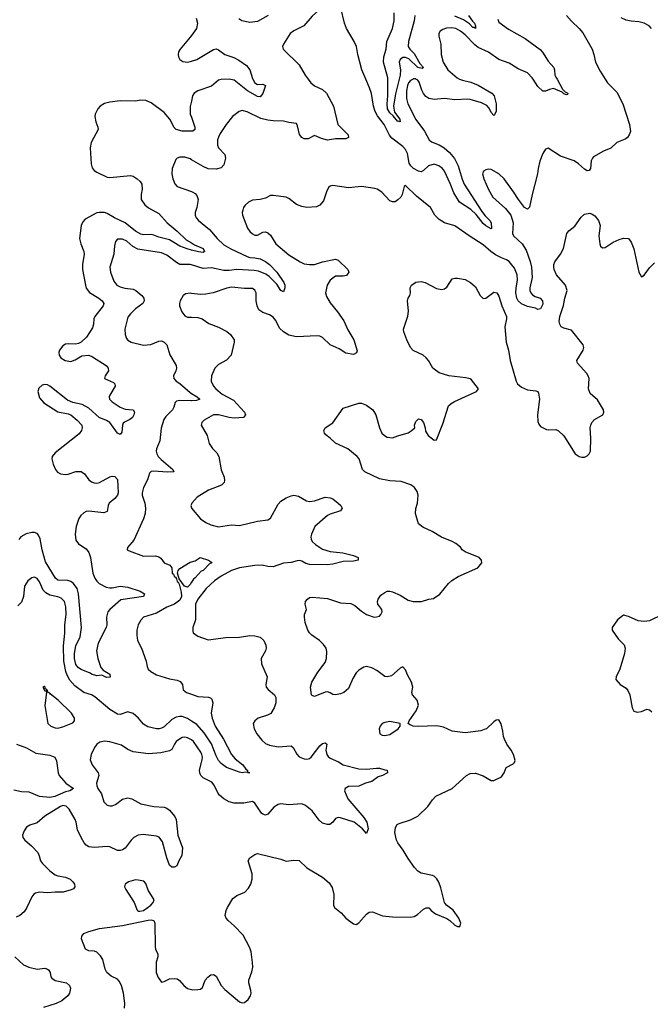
# Model space of a CAD drawing. Header units: inches. Extents: x 2134017 to 2292458, y 756222 to 916513.
# Tile 87 of 256: x 2168676 to 2173537, y 832864 to 840458. Entities that reach past the tile are written whole.
import ezdxf

# ---------------------------------------------------------------- set-up
doc = ezdxf.new("R2010")
doc.units = ezdxf.units.IN
doc.header["$MEASUREMENT"] = 0
for name, color, linetype in [('C1863', 7, 'Continuous'), ('C1864', 7, 'Continuous'), ('C1873', 7, 'Continuous'), ('C1874', 7, 'Continuous')]:
    doc.layers.add(name, color=color, linetype=linetype)

msp = doc.modelspace()

# ---------------------------------------------------------------- linework, layer by layer
at = {"layer": 'C1863', "color": 5}
for points, elevation in [([(2170000, 839598.9), (2169930, 839598.4), (2169883, 839610), (2169866.8, 839626.9), (2169834.1, 839690), (2169790, 839743.2), (2169690, 839817.3), (2169650, 839835.1), (2169610, 839836.4), (2169570, 839829.7), (2169450, 839832.3), (2169370, 839822.4), (2169330, 839811.8), (2169296, 839790), (2169278.6, 839770), (2169259.2, 839730), (2169255.8, 839710), (2169262.8, 839670), (2169279.6, 839630), (2169280.2, 839610), (2169228.5, 839510), (2169220.5, 839470), (2169226.2, 839346.2), (2169235.2, 839315.2), (2169250, 839294.4), (2169270, 839280.9), (2169350, 839244.2), (2169370, 839240.9), (2169530, 839256), (2169550, 839250.3), (2169582.4, 839230), (2169604.9, 839210), (2169617.4, 839190), (2169620.2, 839150), (2169611.8, 839110), (2169612.2, 839070), (2169641.3, 839030), (2169670, 839005.7), (2169750, 838963.7), (2169813.2, 838890), (2169890, 838826.7), (2169960.1, 838760.1), (2170000, 838736.1)], 320), ([(2170000, 839830.6), (2169990, 839788), (2169991.3, 839730), (2170000, 839705.8)], 320), ([(2170000, 839377.7), (2169990, 839383.5), (2169950, 839398.3), (2169910, 839398.7), (2169890.3, 839389.7), (2169880.8, 839379.2), (2169852.9, 839310), (2169850.3, 839270), (2169857.4, 839230), (2169872.4, 839192.4), (2169890.2, 839170.2), (2170000, 839131.7)], 340), ([(2170000, 838680.9), (2169966.3, 838690), (2169910, 838711.2), (2169830, 838759.5), (2169750, 838779.7), (2169710, 838795.8), (2169690, 838799.9), (2169630, 838797.6), (2169610, 838802.7), (2169567.9, 838827.9), (2169490, 838889.9), (2169406.2, 838930), (2169350, 838963.7), (2169330, 838969.9), (2169290, 838971.9), (2169270, 838967.1), (2169181.1, 838918.9), (2169162.3, 838897.7), (2169149.4, 838870), (2169137.4, 838770), (2169146.8, 838730), (2169171, 838670), (2169172.8, 838650), (2169160.2, 838570), (2169159.7, 838530), (2169183.2, 838410), (2169190, 838386.4), (2169214.8, 838354.8), (2169287.6, 838310), (2169313.1, 838290), (2169326, 838270), (2169321.1, 838250), (2169256.5, 838170), (2169248, 838150), (2169245.8, 838110), (2169238.5, 838081.5), (2169190.2, 838009.8), (2169150, 837971.5), (2169130, 837960.5), (2169105.7, 837954.3), (2169050, 837958.3), (2169030, 837954.3), (2169010, 837943.6), (2168983.1, 837910), (2168977.6, 837890), (2168979.5, 837870), (2168993.4, 837850), (2169027.3, 837830), (2169070, 837822.6), (2169104.4, 837835.6), (2169155.6, 837864.4), (2169210, 837870.4), (2169238, 837858), (2169343, 837790), (2169359.1, 837770), (2169360.5, 837750), (2169334, 837710), (2169330.8, 837690), (2169398.6, 837658.5), (2169410.5, 837650), (2169412.5, 837632.5), (2169370, 837561.2), (2169366, 837550), (2169368.9, 837530), (2169388.4, 837510), (2169450.6, 837470), (2169490, 837454.3), (2169550.8, 837450), (2169560.5, 837430), (2169556.3, 837410), (2169546, 837390), (2169526.4, 837373.6), (2169485.4, 837354.6), (2169474.9, 837345.1), (2169468.4, 837330), (2169464.1, 837275.9), (2169450, 837259.5), (2169430, 837269.6), (2169370.6, 837350.6), (2169346.4, 837366.4), (2169290, 837390.7), (2169210, 837462.5), (2169158.9, 837490), (2169086.2, 837506.2), (2169044.3, 837524.3), (2168910, 837631.5), (2168890, 837641.7), (2168870, 837644.9), (2168850, 837637.9), (2168825, 837615), (2168816.3, 837590), (2168830, 837541.7), (2168862.7, 837502.7), (2168970, 837433.8), (2169050, 837417.8), (2169070, 837409.3), (2169118.5, 837370), (2169154.3, 837330), (2169158.3, 837310), (2169152.9, 837290), (2169134.9, 837265.1), (2168950, 837117.7), (2168926.7, 837090), (2168924.4, 837070), (2168933.8, 837030), (2168952.7, 836990), (2168968.6, 836968.6), (2168990, 836955.2), (2169030, 836950.2), (2169050, 836952.6), (2169110, 836972.6), (2169150, 836973.4), (2169175.8, 836955.8), (2169210, 836908.5), (2169230, 836893.7), (2169250, 836886.3), (2169270, 836884.4), (2169291.5, 836888.5), (2169370, 836932), (2169390, 836938.4), (2169410, 836935.5), (2169431.5, 836911.5), (2169434.3, 836810), (2169430.3, 836790), (2169410, 836764.2), (2169366, 836730), (2169357.6, 836710), (2169350, 836666), (2169324.4, 836655.6), (2169210, 836666.5), (2169190, 836664.7), (2169170, 836655), (2169146.5, 836633.5), (2169131, 836610), (2169110.8, 836550), (2169104.6, 836490), (2169110, 836443), (2169130, 836414.9), (2169190, 836376.5), (2169209.3, 836350), (2169221.3, 836310), (2169239, 836190), (2169256.3, 836150), (2169270, 836127.4), (2169288.8, 836108.8), (2169342.3, 836082.3), (2169370, 836075.6), (2169390, 836076.5), (2169450, 836088.9), (2169510, 836080.3), (2169606, 836050), (2169638.8, 836030), (2169636.8, 836023.2), (2169630.2, 836009.8), (2169457.2, 835982.8), (2169370.2, 835910), (2169356.2, 835890), (2169345.4, 835850), (2169346.9, 835790), (2169342.8, 835770), (2169281.6, 835650), (2169268, 835590), (2169278, 835530), (2169300.7, 835460.7), (2169320.5, 835440.5), (2169370, 835410.5), (2169373.5, 835386.5), (2169345.6, 835385.6), (2169310, 835404), (2169270, 835398), (2169230, 835409.4), (2169219.3, 835419.3), (2169150, 835445.7), (2169130, 835460.5), (2169110, 835486), (2169099.1, 835530), (2169099.9, 835570), (2169110, 835627.7), (2169142.4, 835697.6), (2169152.3, 835770), (2169128.8, 836030), (2169118.8, 836070), (2169092.2, 836110), (2169070, 836125.9), (2169046.4, 836133.6), (2168970, 836136.5), (2168951.3, 836151.3), (2168875.5, 836275.5), (2168849.3, 836370), (2168834.2, 836454.2), (2168821.5, 836481.5), (2168810, 836495.8), (2168790, 836503.1), (2168770, 836502.7), (2168727.6, 836492.4), (2168684.9, 836470), (2168670, 836449.5)], 320), ([(2170000, 838567.4), (2169990, 838570.6), (2169910, 838570.9), (2169884.2, 838584.2), (2169810, 838641), (2169770, 838659.8), (2169587.7, 838687.7), (2169547.8, 838707.8), (2169502.9, 838750), (2169470, 838764), (2169430, 838764.5), (2169413.7, 838746.3), (2169406.7, 838713.3), (2169402.8, 838650), (2169372.3, 838550), (2169376.5, 838510), (2169401.2, 838441.2), (2169426, 838410), (2169450, 838397.3), (2169486.9, 838386.9), (2169550, 838378.4), (2169570.4, 838370), (2169618.7, 838330), (2169633.7, 838310), (2169636.5, 838290), (2169625.3, 838270), (2169570, 838228.2), (2169530.2, 838189.8), (2169510, 838163.7), (2169486.7, 838070), (2169489, 838029), (2169499.3, 837999.3), (2169510, 837986.4), (2169536.3, 837970), (2169630, 837946.5), (2169687.1, 837952.9), (2169750, 837979.5), (2169770, 837980.4), (2169790, 837970.4), (2169810.3, 837950), (2169834.3, 837874.3), (2169883, 837790), (2169885.5, 837770), (2169880.5, 837750), (2169862, 837710), (2169864.9, 837690), (2169883, 837670), (2169910, 837651.8), (2169990, 837581.5), (2170000, 837575.7)], 340), ([(2170000, 838346.9), (2169990, 838348.3), (2169957.1, 838342.9), (2169936.4, 838330), (2169914, 838290), (2169907.9, 838270), (2169907.9, 838250), (2169925.1, 838205.1), (2169950, 838174.9), (2169970, 838163.7), (2170000, 838162.8)], 360), ([(2170000, 837517.6), (2169910, 837521), (2169885.2, 837514.8), (2169874.9, 837505.1), (2169865.2, 837470), (2169854, 837450), (2169803, 837397), (2169786.4, 837373.6), (2169767, 837307), (2169756.5, 837210), (2169731.6, 837148.4), (2169728.9, 837130), (2169732.7, 837110), (2169744.7, 837090), (2169766.8, 837066.8), (2169857.1, 836990), (2169864.7, 836970), (2169811.9, 836968.1), (2169710, 836976.5), (2169690, 836973.5), (2169678.2, 836961.8), (2169662.8, 836910), (2169631.3, 836850), (2169620.2, 836810), (2169621.5, 836790), (2169641, 836730), (2169646.3, 836690), (2169642.5, 836650), (2169631.6, 836608.4), (2169555.3, 836444.7), (2169506.8, 836386.8), (2169506, 836370), (2169520.4, 836360.4), (2169630, 836320.3), (2169722, 836322), (2169750, 836316.3), (2169764.9, 836304.9), (2169790.8, 836270), (2169834, 836250), (2169848.5, 836230), (2169850.8, 836190), (2169860.9, 836180.9), (2169870, 836162), (2169878.4, 836158.4), (2169886, 836146), (2169890, 836124.9), (2169899, 836119), (2169905.2, 836105.2), (2169922.2, 836042.2), (2169923.4, 836010), (2169910, 835981), (2169870, 835951.2), (2169810, 835928.2), (2169730, 835881), (2169630, 835849.5), (2169610, 835826), (2169590.4, 835790), (2169580.4, 835750), (2169580.5, 835710), (2169585.5, 835670), (2169614.4, 835610), (2169650.5, 835510), (2169659.1, 835470), (2169667.7, 835450), (2169686.8, 835430), (2169730, 835406.4), (2169830, 835374.9), (2169890, 835363.1), (2169913.1, 835353.1), (2169930.3, 835330), (2169935.3, 835290), (2169962.4, 835270), (2170000, 835256.2)], 340), ([(2170000, 836722), (2169995.5, 836710), (2170000, 836692)], 360), ([(2170000, 836118.7), (2169990, 836102.7), (2169970, 836082), (2169946.6, 836090), (2169905.2, 836145.2), (2169893.2, 836190), (2169897.2, 836210), (2169910, 836226), (2169990, 836273), (2170000, 836275.9)], 340), ([(2170000, 835049.1), (2169970, 835068.2), (2169930, 835083.4), (2169910, 835084.7), (2169881.3, 835078.7), (2169850, 835061), (2169790, 835005.3), (2169770, 834994), (2169750.8, 834990), (2169729.9, 834989.9), (2169665.1, 835005.1), (2169630, 835025.6), (2169591.7, 835070), (2169550, 835106.3), (2169510, 835119), (2169450, 835098.2), (2169430, 835102), (2169370, 835136.9), (2169256.6, 835236.6), (2169230, 835249.8), (2169170, 835267.8), (2169100.8, 835320.8), (2169063.9, 835363.9), (2169042.6, 835402.6), (2169031.5, 835431.5), (2169015.6, 835510), (2169013.9, 835630), (2169025.6, 835725.6), (2169023.1, 835790), (2169035.3, 835870), (2169031.4, 835930), (2169021.8, 835970), (2168995.9, 835995.8), (2168970, 836006.5), (2168910, 836018.5), (2168876.9, 836036.9), (2168858.4, 836058.4), (2168830, 836122), (2168810, 836147.3), (2168790, 836157.6), (2168770, 836154.5), (2168739.3, 836130), (2168714.4, 836090), (2168706, 836010), (2168690, 835964.5), (2168662, 835938)], 340), ([(2170000, 834903.1), (2169991.6, 834910), (2169970, 834919.8), (2169950, 834923.5), (2169930, 834920.8), (2169907, 834910), (2169883.6, 834890), (2169868.9, 834870), (2169850.3, 834830), (2169830, 834818), (2169764.6, 834804.6), (2169670, 834797.2), (2169550, 834811.8), (2169510, 834829.6), (2169461.7, 834861.7), (2169372.1, 834887.9), (2169330, 834892.6), (2169294.7, 834885.3), (2169270, 834869.4), (2169254, 834846), (2169226.5, 834790), (2169220.9, 834750), (2169235.3, 834710), (2169282.3, 834650), (2169285.2, 834630), (2169269.2, 834570), (2169270.2, 834550), (2169277.6, 834530), (2169307.2, 834487.2), (2169325.5, 834425.5), (2169350, 834400.2), (2169370, 834394.5), (2169390, 834396), (2169414.7, 834405.3), (2169470, 834445.8), (2169510, 834457.1), (2169540.5, 834450), (2169610, 834411.7), (2169710, 834388.7), (2169790, 834386), (2169810, 834378), (2169830, 834360.5), (2169873.3, 834313.3), (2169883, 834290), (2169894.4, 834170), (2169930.6, 834070), (2169927.1, 834012.9), (2169902.8, 833970), (2169887.9, 833932.1), (2169870, 833920.9), (2169850, 833920.9), (2169830, 833937.2), (2169810, 833994), (2169778.1, 834118.1), (2169752.6, 834152.6), (2169730, 834162), (2169627.2, 834172.8), (2169590, 834168.8), (2169556.5, 834150), (2169534.9, 834130), (2169490, 834069.6), (2169470, 834055.1), (2169450, 834049.6), (2169430, 834051.2), (2169370, 834079.7), (2169350, 834081.7), (2169250, 834072.5), (2169210, 834079.8), (2169190, 834092.2), (2169174.2, 834110), (2169149.8, 834150), (2169121.4, 834210), (2169111.9, 834270), (2169104.1, 834290), (2169057.8, 834370), (2169033.6, 834393.6), (2169010, 834397), (2168990, 834390.5), (2168870, 834315.4), (2168810, 834265.1), (2168754.4, 834245.6), (2168730, 834231.8), (2168710, 834201.2), (2168698.4, 834170), (2168701.6, 834150), (2168715.5, 834130), (2168766.8, 834086.8), (2168815.2, 834035.2), (2168827.1, 834010), (2168837.6, 833970), (2168851.5, 833950), (2168910, 833893.4), (2168950, 833864.1), (2168970, 833855), (2169030, 833845), (2169066.4, 833830), (2169087, 833810), (2169098, 833790), (2169100.4, 833770), (2169090, 833755.1), (2169073.8, 833746.2), (2169010.9, 833729.1), (2168950.2, 833729.8), (2168890, 833723.5), (2168830, 833729.6), (2168798, 833722), (2168785.9, 833714.2), (2168770, 833693.2), (2168730.2, 833609.8), (2168710, 833578.4), (2168677.1, 833550), (2168650, 833536.9)], 360), ([(2168652.7, 834870), (2168730, 834842), (2168801.9, 834801.9), (2168910, 834786.2), (2168948.2, 834770), (2168961.1, 834741.1), (2168972.4, 834650), (2168980.2, 834630), (2169031.3, 834570), (2169092.1, 834527.9), (2169062, 834510), (2169030, 834502.2), (2168948, 834468), (2168910, 834459.7), (2168827.9, 834467.9), (2168750, 834499.8), (2168690, 834502.5), (2168630, 834514.6)], 340), ([(2169485.1, 832834.9), (2169487.6, 832870), (2169477.6, 832950), (2169460.3, 833010), (2169443.4, 833043.4), (2169430, 833057.1), (2169381.8, 833081.8), (2169348.5, 833110), (2169335.1, 833135.1), (2169316.5, 833210), (2169298.8, 833238.8), (2169270, 833266.4), (2169254.1, 833274.1), (2169210, 833277), (2169184.9, 833290), (2169154, 833370), (2169154.8, 833390), (2169171.3, 833410), (2169210, 833426.6), (2169292.1, 833447.9), (2169470, 833471.8), (2169666.3, 833513.7), (2169690, 833516), (2169710, 833511.3), (2169717.2, 833490), (2169719.4, 833310), (2169722.9, 833290), (2169740.7, 833250), (2169741.1, 833230), (2169729, 833189), (2169727.8, 833110), (2169743, 833070), (2169770, 833036), (2169790, 833040.7), (2169830, 833059.7), (2169870, 833064), (2169890, 833060.5), (2169908.6, 833048.6), (2169942.4, 833010), (2169970, 832987.2), (2170000, 832978.8)], 380), ([(2168639.5, 833230), (2168704.9, 833170), (2168746.8, 833150), (2168810, 833135.8), (2168870, 833144), (2168890, 833135.3), (2168898.4, 833130), (2168910.2, 833110.2), (2168916.7, 833076.7), (2168925.1, 833065.1), (2168950, 833048.9), (2169037.3, 833030), (2169059.1, 833010), (2169068, 832990), (2169059.5, 832950), (2169046.7, 832930), (2169001.6, 832890), (2168957.3, 832870), (2168859, 832841)], 360)]:
    msp.add_lwpolyline(points, dxfattribs=dict(at, elevation=elevation))
for points, elevation in [([(2168870, 835315.3), (2168864.7, 835315.3), (2168854, 835310), (2168870, 835282), (2168879.6, 835279.6), (2168882, 835270), (2168870.4, 835170), (2168894, 835030), (2168916, 835010), (2168950, 834996.4), (2168970, 834994.9), (2169010, 835003.8), (2169085.6, 835034.4), (2169098, 835050), (2169099.5, 835070), (2169074.5, 835110), (2168973, 835210), (2168915.1, 835255.1), (2168910, 835264), (2168892.9, 835272.9), (2168890, 835286), (2168882, 835282), (2168886, 835290), (2168876.4, 835296.4)], 360), ([(2169570, 833823.1), (2169516, 833810), (2169490.7, 833790), (2169484.9, 833770), (2169493.4, 833750), (2169559.1, 833650), (2169580.7, 833590), (2169590, 833583), (2169602, 833582), (2169630, 833588.9), (2169686.3, 833630), (2169704.2, 833650), (2169713.3, 833670), (2169665.7, 833745.7), (2169650, 833797.2), (2169633.5, 833813.5), (2169590, 833821.7)], 380)]:
    msp.add_lwpolyline(points, close=True, dxfattribs=dict(at, elevation=elevation))
at = {"layer": 'C1864', "color": 5, "elevation": 320}
msp.add_lwpolyline([(2170000, 840335.5), (2169990, 840322), (2169912.9, 840230), (2169900.9, 840210), (2169897.4, 840190), (2169900.3, 840170), (2169910.4, 840150), (2169934.5, 840134.5), (2169970, 840129.5), (2170000, 840138.1)], dxfattribs=at)
at = {"layer": 'C1873', "color": 5}
for points, elevation in [([(2173188.4, 840000), (2173207.3, 839970), (2173279.5, 839899.5), (2173326.4, 839810), (2173378, 839650), (2173383.4, 839596.6), (2173374.4, 839570), (2173360.5, 839550), (2173343.6, 839536.4), (2173278.8, 839510), (2173232.4, 839467.6), (2173176.7, 839443.3), (2173100.2, 839399.8), (2173090.5, 839390), (2173081.6, 839370), (2173077.3, 839310), (2173066.4, 839293.6), (2173050, 839292.7), (2173030, 839304.5), (2172985, 839345), (2172949.8, 839369.8), (2172844.2, 839404.2), (2172750, 839467), (2172730, 839458), (2172710, 839426), (2172686.7, 839366.7), (2172672.7, 839310), (2172668, 839270), (2172625.5, 839110), (2172607.3, 839012.7), (2172590, 838997.2), (2172567, 839010), (2172520.7, 839070), (2172483.6, 839130), (2172411.2, 839230), (2172370, 839268), (2172310, 839302.4), (2172290, 839305.1), (2172270, 839300.9), (2172251, 839290), (2172244.4, 839270), (2172253.4, 839230), (2172290, 839148.4), (2172322.8, 839090), (2172421.3, 839001.3), (2172461.3, 838950), (2172480.2, 838890), (2172475.8, 838810), (2172484, 838790), (2172549.1, 838729.1), (2172580.4, 838680.4), (2172611.9, 838591.9), (2172621.9, 838550), (2172627.5, 838470), (2172608.9, 838390), (2172609.5, 838369.5), (2172616.5, 838350), (2172630, 838334.9), (2172650, 838322.4), (2172687.3, 838310), (2172706.7, 838290), (2172710, 838264), (2172690, 838227.6), (2172670, 838222), (2172653.3, 838233.3), (2172590, 838246), (2172545.3, 838265.3), (2172518.8, 838290), (2172509.3, 838310), (2172501.9, 838350), (2172502.9, 838390), (2172513.4, 838450), (2172511.7, 838490), (2172490, 838541), (2172450, 838592.8), (2172430, 838607), (2172390, 838620.9), (2172344.4, 838644.4), (2172307.8, 838670), (2172250, 838720.7), (2172140.5, 838790), (2172030, 838867.8), (2171950, 838891.1), (2171910, 838916.8), (2171876.4, 838950), (2171842.9, 839010), (2171736.3, 839096.3), (2171650, 839179), (2171641, 839170), (2171624, 839110), (2171613.4, 839090), (2171592.3, 839067.7), (2171570, 839052.7), (2171550, 839052.3), (2171530, 839062), (2171468.6, 839128.6), (2171432.7, 839150), (2171415, 839155), (2171310, 839170.8), (2171210, 839159.7), (2171090, 839178.4), (2171070, 839174), (2171057.3, 839162.7), (2171040.4, 839130), (2171018, 839062), (2170990, 839027.3), (2170964.4, 839015.6), (2170890.2, 839009.8), (2170850, 839017.1), (2170810, 839033.6), (2170750, 839079.2), (2170730, 839088.6), (2170630, 839102.7), (2170610, 839101.2), (2170570, 839082), (2170531.3, 839070), (2170470, 839064.7), (2170439.1, 839050), (2170413.5, 839026.5), (2170402, 839010), (2170395.5, 838990), (2170390.5, 838970), (2170392.7, 838950), (2170433.4, 838850), (2170450, 838824.4), (2170470, 838805.3), (2170490, 838795.3), (2170510, 838796.5), (2170550, 838818), (2170570, 838821.1), (2170590, 838814), (2170610, 838796.4), (2170650.3, 838730), (2170750, 838643.2), (2170838, 838590), (2170870, 838575.6), (2170910, 838569.1), (2170950, 838570.2), (2171010, 838589.2), (2171110.4, 838610.4), (2171130, 838604), (2171204.9, 838530), (2171214, 838510), (2171194.4, 838485.6), (2171170, 838480.7), (2171110, 838479.7), (2171070.4, 838450), (2171047.7, 838410), (2171034.4, 838350), (2171042, 838322), (2171070, 838273.4), (2171125.8, 838205.8), (2171174.8, 838134.8), (2171206.2, 838066.2), (2171252, 837990), (2171277.1, 837902.9), (2171272.7, 837887.3), (2171250, 837876), (2171190, 837886.9), (2171139.8, 837919.8), (2171070, 837951), (2171010, 838005.7), (2170990, 838016.1), (2170970, 838019.8), (2170810, 838012.8), (2170750, 838026), (2170710, 838051.1), (2170679.6, 838079.6), (2170650, 838137), (2170630, 838163.6), (2170601.8, 838181.8), (2170550, 838198.9), (2170520.9, 838220.9), (2170506.6, 838250), (2170498.3, 838290), (2170498.7, 838350), (2170490, 838372), (2170470, 838383.6), (2170410, 838384.2), (2170310, 838395.3), (2170272, 838388), (2170169, 838351), (2170110, 838339.8), (2170070, 838337.3), (2170000, 838346.9)], 360), ([(2170899.1, 840000), (2170920.2, 839970), (2170947.6, 839947.6), (2171010, 839919.7), (2171040.2, 839890), (2171096, 839790), (2171128.9, 839650), (2171208.4, 839570), (2171211.6, 839548.4), (2171190, 839538), (2171110, 839538), (2171050, 839529.7), (2171002, 839542), (2170950, 839565.2), (2170900.7, 839539.3), (2170870, 839538), (2170850, 839549.4), (2170833, 839573), (2170818.9, 839638.9), (2170810, 839658), (2170750, 839664.5), (2170710, 839674), (2170630, 839676.4), (2170590, 839682.2), (2170536.4, 839696.4), (2170430, 839746.6), (2170390, 839756.3), (2170369.1, 839750.9), (2170317.1, 839710), (2170268.7, 839650), (2170220.6, 839579.4), (2170207.8, 839552.2), (2170201.6, 839530), (2170201.2, 839490), (2170210, 839468.5), (2170256.9, 839416.9), (2170262.6, 839390), (2170250, 839337.2), (2170230, 839315.1), (2170190, 839303.9), (2170130, 839308.3), (2170090, 839325.1), (2170000, 839377.7)], 340), ([(2170472.6, 840000), (2170490, 839970.3), (2170510, 839957.7), (2170550, 839960.4), (2170570.4, 839950.4), (2170550, 839887.8), (2170530, 839863.9), (2170510, 839864.2), (2170433.5, 839910), (2170330.3, 839990.3), (2170290, 839998.4), (2170230, 839996.8), (2170210, 839990.9), (2170154.2, 839945.8), (2170050, 839909.8), (2170022.4, 839890), (2170009.2, 839870), (2170000, 839830.6)], 320), ([(2171708.4, 840000), (2171690, 839989.1), (2171674.5, 839970), (2171664.6, 839950), (2171657.5, 839910), (2171658.1, 839850), (2171667.3, 839810), (2171730, 839689.1), (2171797.7, 839597.7), (2171833.2, 839530), (2171850, 839516.6), (2171910, 839493), (2171948.7, 839468.7), (2171990, 839433.2), (2172027.6, 839387.6), (2172057.5, 839330), (2172086.9, 839226.9), (2172102.8, 839190), (2172238.1, 838978.1), (2172264.1, 838944.1), (2172301.3, 838910), (2172311.6, 838890), (2172312.7, 838847.3), (2172310, 838845.6), (2172270, 838868.9), (2172250, 838885.1), (2172196.2, 838956.2), (2172154.3, 838994.3), (2172067.4, 839050), (2172022.1, 839122.1), (2171994.1, 839194.1), (2171950, 839289.8), (2171935.8, 839310), (2171907.3, 839330), (2171870, 839343.2), (2171827.6, 839330), (2171790, 839293.7), (2171770, 839285.6), (2171750, 839290.6), (2171712.9, 839310), (2171690.3, 839330.3), (2171679.3, 839350), (2171664.5, 839424.5), (2171650, 839456.2), (2171630, 839480.3), (2171544, 839544), (2171526.3, 839566.3), (2171485.2, 839650), (2171435.1, 839715.1), (2171416.1, 839750), (2171404.1, 839790), (2171388, 839888), (2171373.2, 839933.2), (2171344, 840000)], 340), ([(2171602.5, 840000), (2171573.5, 839886.5), (2171556.8, 839790), (2171565.3, 839745.3), (2171607, 839690), (2171610, 839668.7), (2171595.1, 839675.1), (2171590, 839673), (2171556.4, 839716.4), (2171530, 839739.8), (2171511.7, 839770), (2171507.8, 839810), (2171513.6, 839870), (2171514, 840000)], 320), ([(2172066.9, 840000), (2172090, 839990.2), (2172154.6, 839974.6), (2172210, 839952.3), (2172316.4, 839890), (2172333.7, 839870), (2172350.3, 839810), (2172347.9, 839752.1), (2172335.5, 839724.5), (2172330, 839719), (2172310, 839741.2), (2172294.8, 839774.8), (2172276.2, 839796.2), (2172235.3, 839815.3), (2172150, 839841.5), (2172130, 839844.2), (2172030, 839839.9), (2171950, 839849.1), (2171870, 839843.4), (2171830, 839850.6), (2171805.9, 839865.9), (2171788.3, 839888.3), (2171775, 839915), (2171755.5, 839975.5), (2171746.2, 839990), (2171730.9, 840000)], 340), ([(2172818.2, 840000), (2172861.5, 839921.5), (2172880.7, 839900.7), (2172900.7, 839890), (2172898.5, 839881.5), (2172890, 839879.3), (2172870, 839886.3), (2172857.6, 839897.6), (2172790, 839926), (2172760.3, 839919.7), (2172730, 839905.2), (2172710, 839906.6), (2172670, 839942.7), (2172633.9, 840000)], 340), ([(2170000, 839705.8), (2170027.4, 839630), (2170026, 839610), (2170010, 839598.9), (2170000, 839598.9)], 320), ([(2170000, 839131.7), (2170010, 839128.2), (2170030, 839116.3), (2170041.7, 839101.7), (2170052.2, 839070), (2170041.3, 839010), (2170028.5, 838970), (2170028.5, 838950), (2170035.8, 838930), (2170054.4, 838910), (2170140.4, 838840.4), (2170197.4, 838770), (2170250, 838721.3), (2170303.1, 838690), (2170430, 838630.8), (2170450, 838624.1), (2170490, 838622.2), (2170530, 838613.1), (2170572, 838592), (2170601.5, 838570), (2170659.1, 838510), (2170712, 838430), (2170720.4, 838410), (2170719.3, 838390), (2170710, 838359), (2170690, 838369.4), (2170658.7, 838418.7), (2170598.4, 838478.4), (2170574.8, 838494.8), (2170517.4, 838517.4), (2170484.3, 838524.3), (2170350, 838531.8), (2170290, 838522.6), (2170250, 838523.3), (2170155.5, 838544.5), (2170090, 838538.7), (2170000, 838567.4)], 340), ([(2170000, 832978.8), (2170010, 832976), (2170050, 832977.4), (2170070, 832981.6), (2170084.8, 832995.2), (2170107, 833050), (2170126.4, 833073.6), (2170150, 833092.7), (2170170, 833095.1), (2170190, 833080.9), (2170228.6, 833010), (2170258.7, 832978.7), (2170370, 832884.4), (2170390, 832875.6), (2170410, 832878.2), (2170437.5, 832902.5), (2170454.3, 832930), (2170459.5, 832950), (2170458.7, 832970), (2170442.4, 833030), (2170442, 833050), (2170466.2, 833113.8), (2170472.4, 833150), (2170472.1, 833187.9), (2170460.3, 833270), (2170450, 833300.7), (2170398.3, 833398.3), (2170330.4, 833470.4), (2170284, 833510), (2170267.7, 833530), (2170260.7, 833550), (2170267.7, 833587.7), (2170277.1, 833610), (2170320.6, 833679.4), (2170350, 833703.7), (2170410.7, 833730), (2170439.9, 833760.1), (2170459.1, 833790), (2170468.2, 833830), (2170468.4, 833870), (2170437.1, 833970), (2170450, 833993.6), (2170490, 834020.9), (2170510, 834026.6), (2170690, 833983.7), (2170730, 833969.4), (2170790, 833977.2), (2170830, 833973.2), (2170890, 833917), (2171010, 833845.1), (2171060.6, 833800.6), (2171084.4, 833764.4), (2171097.7, 833710), (2171096.3, 833630), (2171103.6, 833610), (2171153.2, 833570), (2171190, 833529.3), (2171250, 833486), (2171270, 833481.2), (2171290, 833492.7), (2171350, 833560.7), (2171370, 833575.1), (2171397.1, 833577.1), (2171472.5, 833547.5), (2171550, 833539.7), (2171690, 833537.6), (2171717.3, 833542.7), (2171743.4, 833556.6), (2171790, 833599), (2171810, 833609), (2171830, 833609.2), (2171847.9, 833587.9), (2171882.4, 833562.4), (2171970, 833526.2), (2171991.5, 833511.5), (2172030, 833474), (2172050, 833463.7), (2172070, 833464), (2172077.1, 833490), (2172062, 833530), (2172016.5, 833590), (2171967, 833630), (2171950.3, 833650), (2171923.6, 833763.6), (2171907.2, 833807.2), (2171892.1, 833832.1), (2171872.2, 833852.2), (2171858.7, 833858.7), (2171770, 833875.3), (2171746.4, 833890), (2171720, 833920), (2171670, 833988.4), (2171633.3, 834053.3), (2171590.4, 834110), (2171580.4, 834130), (2171568.2, 834190), (2171572.8, 834227.2), (2171586.8, 834250), (2171600.3, 834259.7), (2171690, 834287.6), (2171745.5, 834314.5), (2171822.8, 834390), (2171858.5, 834441.5), (2171884.7, 834470), (2172010, 834529.5), (2172120.7, 834630), (2172150, 834644.2), (2172190, 834646), (2172250, 834627), (2172310, 834589.3), (2172330, 834589.3), (2172390, 834619), (2172410.5, 834649.5), (2172426, 834690), (2172479.8, 834720.2), (2172491, 834730), (2172494.4, 834745.6), (2172484, 834790), (2172465.1, 834825.1), (2172431.7, 834871.7), (2172412.7, 834910), (2172404.9, 834930), (2172400.7, 834970), (2172387.1, 835027.1), (2172370, 835058), (2172350, 835056), (2172330, 835042.8), (2172274, 834990), (2172257.2, 834982.8), (2172230, 834974.4), (2172110, 834958.4), (2172010, 834970.7), (2171942, 835002), (2171891.8, 835011.8), (2171747.5, 835007.5), (2171710.5, 835010.5), (2171681.4, 835021.4), (2171671.3, 835030), (2171678.8, 835050), (2171733.5, 835126.5), (2171751.5, 835171.5), (2171739.5, 835210), (2171705.5, 835250), (2171698, 835270), (2171706.4, 835310), (2171697.6, 835350), (2171665.4, 835405.4), (2171650, 835444.7), (2171630, 835466), (2171610, 835457.3), (2171541.5, 835398.5), (2171510, 835388.9), (2171490, 835393.7), (2171430, 835439.5), (2171390, 835459.5), (2171350, 835468.8), (2171330, 835463.6), (2171290, 835440.3), (2171270, 835420.4), (2171243.9, 835376.1), (2171210, 835299.3), (2171175.1, 835270), (2171150, 835258.9), (2171110.4, 835250.4), (2171090, 835253.4), (2171070, 835267.3), (2171050, 835273), (2171030, 835270.4), (2170950, 835239.3), (2170930, 835244.9), (2170926, 835250), (2170918, 835310), (2170927.7, 835350), (2170973.3, 835426.7), (2171030, 835501.2), (2171040.3, 835530), (2171044.7, 835584.7), (2171038.4, 835610), (2171018.7, 835638.7), (2170988, 835670), (2170928.2, 835710), (2170909.2, 835729.2), (2170897.4, 835750), (2170877.6, 835810), (2170872.7, 835850), (2170873, 835870), (2170886, 835910), (2170878, 835950), (2170879.1, 835970), (2170894.8, 835990), (2170910, 836000.9), (2170930, 836005.1), (2171050, 835994.3), (2171150, 835960.5), (2171230, 835955.1), (2171260.1, 835940.1), (2171310, 835896.2), (2171350, 835871.8), (2171410, 835849.4), (2171427.5, 835852.5), (2171450, 835859), (2171461, 835870), (2171470.6, 835890), (2171467.3, 835910), (2171437.1, 835950), (2171433.7, 835970), (2171439.5, 835990), (2171461.1, 836018.9), (2171490, 836040.7), (2171510, 836049.6), (2171528.7, 836051.3), (2171550, 836045.6), (2171610, 836020.7), (2171670, 835980.7), (2171710, 835971.6), (2171774, 835970), (2171830, 835989.3), (2171866.2, 835993.8), (2171913.8, 836026.2), (2171982.4, 836110), (2172007.7, 836132.3), (2172056.8, 836163.2), (2172206.8, 836230), (2172238, 836270), (2172236, 836290), (2172218.8, 836310), (2172110, 836354.8), (2172086, 836370), (2172074.8, 836390), (2172038.3, 836418.3), (2172010, 836434.4), (2171926.6, 836466.6), (2171856, 836510), (2171783.9, 836543.9), (2171750.7, 836570), (2171726.3, 836650), (2171730, 836688), (2171742.4, 836730), (2171748, 836790), (2171739, 836819), (2171718.8, 836850), (2171690.3, 836870.3), (2171616.2, 836896.2), (2171530, 836901.6), (2171450, 836916.5), (2171337.3, 836970), (2171318, 836990), (2171293, 837070), (2171277.3, 837090), (2171206.9, 837146.9), (2171110.7, 837190.7), (2171070, 837231), (2171035.3, 837255.3), (2171024.7, 837270), (2171022, 837290), (2171031.1, 837308.9), (2171090, 837348.7), (2171170, 837460.9), (2171290, 837499.3), (2171310, 837500.9), (2171350, 837486), (2171399.3, 837450), (2171420.9, 837410), (2171449.5, 837309.5), (2171469, 837270), (2171488.7, 837250), (2171510, 837239), (2171550, 837232.7), (2171590, 837249.4), (2171670, 837272.3), (2171694.2, 837285.8), (2171721, 837310), (2171720.7, 837330), (2171730, 837358), (2171750, 837379), (2171770, 837375.3), (2171789, 837350), (2171801.2, 837310), (2171803.2, 837283.2), (2171824, 837250), (2171870, 837214), (2171890, 837218), (2171937.8, 837342.2), (2171980.9, 837479.1), (2172001.7, 837498.3), (2172027.3, 837512.7), (2172198, 837590), (2172212, 837610), (2172159.9, 837679.9), (2172148.2, 837688.2), (2172115.8, 837695.8), (2171984.7, 837710), (2171910, 837734.9), (2171870, 837762), (2171860.7, 837770), (2171827.3, 837830), (2171810, 837850.7), (2171786, 837870), (2171710, 837907.3), (2171690, 837930.8), (2171659.3, 837990), (2171637.1, 838050), (2171634.9, 838070), (2171668.3, 838171.7), (2171672.4, 838210), (2171665.5, 838290), (2171670.6, 838310), (2171683, 838330), (2171687.7, 838350), (2171685.5, 838390), (2171696.3, 838410), (2171730, 838433), (2171770, 838439.7), (2171801.2, 838430), (2171890, 838383.7), (2171930, 838377.2), (2171950, 838381.2), (2171970, 838395.3), (2172010, 838459), (2172030, 838465.2), (2172050, 838463.7), (2172110, 838452.8), (2172152, 838430), (2172190, 838397), (2172225.1, 838330), (2172250, 838306.6), (2172270, 838309.3), (2172330, 838357.6), (2172353.6, 838350), (2172370, 838325.2), (2172391.9, 838251.9), (2172429.6, 838170), (2172429.6, 838150), (2172415.1, 838090), (2172426, 837970), (2172445.3, 837910), (2172456.4, 837830), (2172503.1, 837670), (2172513.7, 837650), (2172544, 837624), (2172590, 837602.7), (2172655.2, 837595.2), (2172669.6, 837589.6), (2172676.6, 837576.6), (2172683.5, 837530), (2172666.9, 837410), (2172670, 837358), (2172677.7, 837337.7), (2172690, 837319.3), (2172738, 837298), (2172750, 837294.5), (2172810, 837296), (2172830, 837286), (2172870, 837247.8), (2172958, 837110), (2172989.7, 837089.7), (2173010, 837083.6), (2173030, 837083.6), (2173050, 837094.5), (2173065.5, 837110), (2173075.8, 837130), (2173078.7, 837230), (2173074.3, 837310), (2173078.3, 837330), (2173087.6, 837352.4), (2173106.5, 837373.5), (2173170.6, 837410), (2173179.3, 837430), (2173177.1, 837450), (2173130, 837524.9), (2173074.6, 837574.6), (2173062, 837610), (2173065.7, 837690), (2173059.5, 837710), (2173048.8, 837730), (2172975.8, 837810), (2172972.2, 837830), (2173019.5, 837910), (2173024.4, 837930), (2173020.4, 837950), (2172930, 838063.8), (2172870, 838077.6), (2172850.3, 838090.3), (2172838.7, 838110), (2172835.6, 838130), (2172840.2, 838170), (2172867.7, 838252.3), (2172877.3, 838310), (2172896.5, 838370), (2172883.6, 838410), (2172814, 838490), (2172796.5, 838530), (2172792.7, 838550), (2172793.1, 838570), (2172802, 838590), (2172845.7, 838650), (2172868.1, 838691.9), (2172894.6, 838810), (2172910, 838829.6), (2172954.3, 838865.7), (2173004.4, 838935.6), (2173030, 838958), (2173070, 838964.5), (2173090, 838958), (2173110, 838946), (2173137, 838910), (2173151.8, 838870), (2173140.7, 838790), (2173147, 838730), (2173152.3, 838712.3), (2173170, 838697.2), (2173190, 838701.2), (2173250, 838741.2), (2173298, 838762), (2173330, 838773.2), (2173370, 838769), (2173390, 838742), (2173409.5, 838690), (2173449.3, 838510), (2173470, 838475.3), (2173490, 838488.7), (2173530, 838544), (2173570, 838582)], 380), ([(2170000, 838736.1), (2170022.6, 838722.6), (2170090, 838692.8), (2170101.3, 838670), (2170090, 838663.5), (2170053.7, 838666.3), (2170000, 838680.9)], 320), ([(2170000, 838162.8), (2170050, 838161.3), (2170082.8, 838150), (2170135.4, 838115.4), (2170210, 838085.3), (2170272.6, 838052.6), (2170300.5, 838030), (2170328.4, 837990), (2170330.3, 837969.7), (2170306.7, 837870), (2170270, 837831.6), (2170210, 837797.6), (2170179.3, 837770), (2170154.6, 837710), (2170151.6, 837670), (2170170.2, 837630.2), (2170188.9, 837610), (2170238, 837570), (2170323.5, 837523.5), (2170408.4, 837430), (2170417.1, 837410), (2170401, 837390), (2170330, 837385), (2170290, 837389.8), (2170208.9, 837411.1), (2170170, 837411.1), (2170097.3, 837370), (2170079.1, 837350), (2170076.3, 837330), (2170120.5, 837250), (2170136.3, 837190), (2170162.4, 837150), (2170196.5, 837116.5), (2170210.3, 837090), (2170230, 836986.8), (2170251.5, 836930), (2170255.4, 836904.6), (2170251.5, 836888.5), (2170232.3, 836867.7), (2170130.8, 836830), (2170044.5, 836775.5), (2170003, 836730), (2170000, 836722)], 360), ([(2170000, 837575.7), (2170044.2, 837550), (2170063.8, 837530), (2170038.4, 837521.6), (2170002.5, 837517.5), (2170000, 837517.6)], 340), ([(2170000, 836692), (2170000.5, 836690), (2170070, 836608), (2170110, 836579.3), (2170150, 836561.6), (2170210, 836546), (2170310, 836561.6), (2170370, 836557.1), (2170509.6, 836590.4), (2170590, 836599.5), (2170610, 836613.4), (2170670, 836720.5), (2170690, 836744.9), (2170730, 836770.3), (2170770, 836787), (2170790.3, 836790.3), (2170824.4, 836784.4), (2170887.9, 836747.9), (2170910, 836741.1), (2170950, 836746), (2171030, 836774.4), (2171070.5, 836770.5), (2171090, 836762.8), (2171130.8, 836730), (2171151, 836710), (2171162.8, 836690), (2171150.3, 836669.7), (2171070, 836645.4), (2171050, 836634.3), (2170951.8, 836550), (2170925.8, 836490), (2170921.3, 836470), (2170923.2, 836450), (2170934.3, 836430), (2170956.1, 836410), (2171010, 836375), (2171070, 836356.5), (2171167.3, 836347.3), (2171250, 836324.9), (2171284.7, 836310), (2171284.7, 836290), (2171250, 836280.7), (2171170, 836280.3), (2171090, 836257.6), (2171047, 836253), (2170910, 836254.9), (2170882.7, 836262.7), (2170850, 836280.7), (2170830, 836286.6), (2170814.4, 836285.6), (2170770, 836272.3), (2170710, 836265.4), (2170630, 836238.5), (2170590, 836240.4), (2170546, 836250), (2170490, 836249.7), (2170370, 836230.6), (2170310, 836209.9), (2170230, 836167.2), (2170178.2, 836130), (2170114.8, 836070), (2170049.4, 835990), (2170031.5, 835950), (2170030.3, 835830), (2170010.4, 835770), (2170010, 835742), (2170014, 835730), (2170050, 835703), (2170130, 835675.8), (2170265.8, 835694.2), (2170370, 835695.8), (2170450, 835708.9), (2170490, 835705.7), (2170530, 835695.8), (2170559.1, 835670), (2170574, 835634), (2170575.8, 835610), (2170571.7, 835590), (2170538.5, 835530), (2170539.2, 835490), (2170582.8, 835390), (2170574.9, 835330), (2170577.4, 835310), (2170591.2, 835291.2), (2170641.3, 835250), (2170650.3, 835230), (2170652, 835190), (2170638.9, 835150), (2170611.8, 835108.2), (2170586.5, 835093.5), (2170513.4, 835070), (2170487.7, 835050), (2170475.5, 835030), (2170483.8, 834990), (2170504.4, 834950), (2170542.2, 834902.2), (2170570, 834877), (2170602.7, 834862.7), (2170670, 834850.3), (2170770, 834858), (2170785.1, 834845.1), (2170812.3, 834792.3), (2170830, 834774), (2170870, 834756.3), (2170890, 834754), (2170910, 834758.8), (2170924, 834770), (2170990, 834858.8), (2171010, 834874.8), (2171030, 834881), (2171044.7, 834870), (2171035.2, 834824.8), (2171043.7, 834790), (2171055.2, 834775.2), (2171070, 834763.1), (2171135.1, 834735.1), (2171170, 834712.4), (2171290, 834681), (2171350, 834678.6), (2171426.7, 834686.7), (2171450, 834684.7), (2171490, 834671.6), (2171510.2, 834670.3), (2171510.4, 834650.4), (2171473, 834630), (2171440.2, 834619.8), (2171390, 834582.2), (2171342.8, 834570), (2171290, 834548), (2171210, 834544.7), (2171184.4, 834530), (2171179.5, 834510), (2171206.9, 834450), (2171330, 834305.5), (2171351.4, 834270), (2171363.4, 834216.6), (2171350, 834181.2), (2171318.8, 834218.8), (2171254.7, 834270), (2171150, 834302.7), (2171130, 834304), (2171110, 834298), (2171090.7, 834269.3), (2171068, 834252), (2171048.5, 834251.5), (2171010, 834261.1), (2170985, 834285), (2170930, 834356), (2170878.5, 834398.5), (2170850.5, 834410.5), (2170750, 834403.8), (2170690.1, 834409.9), (2170670, 834405), (2170635.6, 834384.4), (2170590, 834331.5), (2170570, 834324.2), (2170550, 834329.6), (2170539.5, 834339.5), (2170490, 834415.1), (2170470, 834428.4), (2170403.5, 834416.5), (2170330, 834416.1), (2170290, 834424.9), (2170250, 834448.5), (2170216.4, 834476.4), (2170205.5, 834490), (2170175.1, 834555.1), (2170157.4, 834577.4), (2170091.6, 834611.6), (2170073.8, 834630), (2170064.6, 834650), (2170062.3, 834670), (2170082.9, 834750), (2170085.3, 834770), (2170081.6, 834790), (2170072.5, 834810), (2170016, 834890), (2170000, 834903.1)], 360), ([(2170000, 836275.9), (2170030, 836284.7), (2170068, 836310), (2170132, 836290), (2170155.3, 836275.3), (2170158, 836270), (2170139.1, 836260.9), (2170090.4, 836210), (2170076.1, 836203.9), (2170030, 836153.2), (2170015.8, 836144.2), (2170000, 836118.7)], 340), ([(2173630, 835870.7), (2173530, 835823), (2173490, 835816.3), (2173442.5, 835822.5), (2173370, 835856), (2173330, 835864.7), (2173284, 835830), (2173242, 835770), (2173242, 835750), (2173290, 835682), (2173336.2, 835636.2), (2173344.5, 835610), (2173339.6, 835570), (2173303.6, 835450), (2173274.5, 835390), (2173272.7, 835370), (2173304.5, 835330), (2173350, 835301.6), (2173365.2, 835285.2), (2173378.5, 835250), (2173398.4, 835150), (2173410, 835124), (2173436.5, 835116.5), (2173470, 835123.7), (2173510, 835139.3), (2173530, 835136), (2173550, 835121.2)], 380), ([(2170000, 835256.2), (2170050, 835237.8), (2170132.4, 835232.4), (2170148, 835228), (2170157.6, 835217.6), (2170166.4, 835190), (2170152.2, 835110), (2170159.7, 835070), (2170182, 835010), (2170247.2, 834910), (2170308.9, 834790), (2170337.7, 834757.7), (2170395.3, 834710), (2170418.8, 834678.8), (2170433.4, 834670), (2170431.6, 834652.1)], 340), ([(2170431.6, 834652.1), (2170414, 834654), (2170390, 834649.4), (2170370, 834655.1), (2170270, 834691.6), (2170230, 834720.5), (2170210, 834745.1), (2170190, 834781.1), (2170154.3, 834874.3), (2170098.8, 834958.8), (2170042.3, 835022.3), (2170000, 835049.1)], 340)]:
    msp.add_lwpolyline(points, dxfattribs=dict(at, elevation=elevation))
for points, elevation in [([(2171530, 835046.6), (2171490, 835038), (2171470, 835029), (2171454.8, 835010), (2171447.3, 834990), (2171451.3, 834950), (2171470, 834940.7), (2171490, 834937.3), (2171530, 834946.4), (2171593.2, 834990), (2171609, 835010), (2171608, 835030)], 380), ([(2170431.6, 834652.1), (2170431.6, 834651.6), (2170451, 834650)], 340)]:
    msp.add_lwpolyline(points, close=True, dxfattribs=dict(at, elevation=elevation))
at = {"layer": 'C1874', "color": 5}
for points, elevation in [([(2171344, 840000), (2171313.3, 840070), (2171282.3, 840190), (2171272.3, 840250), (2171253.7, 840290), (2171194.3, 840390), (2171179.7, 840430), (2171152.8, 840550), (2171130, 840614), (2171110, 840655.3), (2171090, 840668.7), (2171058, 840610), (2171028.8, 840571.2), (2170930, 840485.2), (2170867.3, 840410), (2170790, 840371.3), (2170760.4, 840350), (2170710.7, 840270), (2170702.8, 840250), (2170706.8, 840230), (2170830, 840110.4), (2170878, 840030), (2170899.1, 840000)], 340), ([(2171514, 840000), (2171514, 840010), (2171479.9, 840130), (2171482.1, 840170), (2171500.5, 840230), (2171507.1, 840290), (2171551.2, 840390), (2171563.4, 840450), (2171563.4, 840510)], 320), ([(2170036.5, 840470), (2170047.9, 840430), (2170040.2, 840390), (2170000, 840335.5)], 320), ([(2170592.3, 840490), (2170510, 840443.4), (2170450, 840435), (2170388.5, 840448.5), (2170364.5, 840464.5)], 320), ([(2171723.3, 840490), (2171718.2, 840450), (2171673.5, 840290), (2171670.7, 840250.7), (2171682.7, 840230), (2171716.4, 840196.4), (2171760.1, 840120.1), (2171788.2, 840090), (2171778.9, 840081.1), (2171744.8, 840090), (2171674.7, 840154.7), (2171650, 840166.3), (2171630, 840166.7), (2171607.9, 840150), (2171602, 840130), (2171610.7, 840070), (2171610.1, 840030), (2171602.5, 840000)], 320), ([(2172136.8, 840490), (2172166.2, 840446.2), (2172182.3, 840430), (2172191.1, 840410), (2172190.3, 840389.7), (2172178.6, 840398.6), (2172170, 840398.3), (2172144.7, 840424.7), (2172096.3, 840456.3), (2172030, 840485.2)], 320), ([(2172362.6, 840462.6), (2172370, 840438.8), (2172443.4, 840383.4), (2172573.4, 840313.4), (2172688.2, 840228.2), (2172706.8, 840206.8), (2172750, 840137.1), (2172793, 840090), (2172799.3, 840070), (2172802.4, 840030), (2172810, 840014.8), (2172818.2, 840000)], 340), ([(2172891, 840490), (2172930, 840446), (2172990, 840390.8), (2173016.7, 840356.7), (2173088, 840230), (2173103, 840190), (2173114.8, 840130), (2173150, 840061), (2173188.4, 840000)], 360), ([(2173546, 840390), (2173529.2, 840410), (2173491, 840431), (2173450, 840442), (2173390, 840445.1), (2173350, 840454.2), (2173312.2, 840472.2)], 360), ([(2172633.9, 840000), (2172627.6, 840010), (2172590, 840047), (2172518, 840078), (2172450, 840122.9), (2172370, 840150.9), (2172290, 840206.6), (2172210, 840242.4), (2172183.9, 840263.9), (2172110, 840342), (2172074.6, 840370), (2172038.7, 840390), (2172004, 840396), (2171967.5, 840392.5), (2171938.5, 840381.5), (2171917.3, 840370), (2171906, 840350), (2171906.4, 840330), (2171923.7, 840270), (2171924.4, 840190), (2171940.2, 840130), (2171975.6, 840070), (2172048, 840008), (2172066.9, 840000)], 340), ([(2170000, 840138.1), (2170041.7, 840150), (2170170, 840228.8), (2170190, 840232.2), (2170210, 840225), (2170257.3, 840190), (2170326.9, 840166.9), (2170366, 840146), (2170424.3, 840104.3), (2170451, 840070), (2170470, 840004.4), (2170472.6, 840000)], 320), ([(2171730.9, 840000), (2171730, 840000.6), (2171710, 840001), (2171708.4, 840000)], 340)]:
    msp.add_lwpolyline(points, dxfattribs=dict(at, elevation=elevation))

doc.saveas('drawing.dxf')
